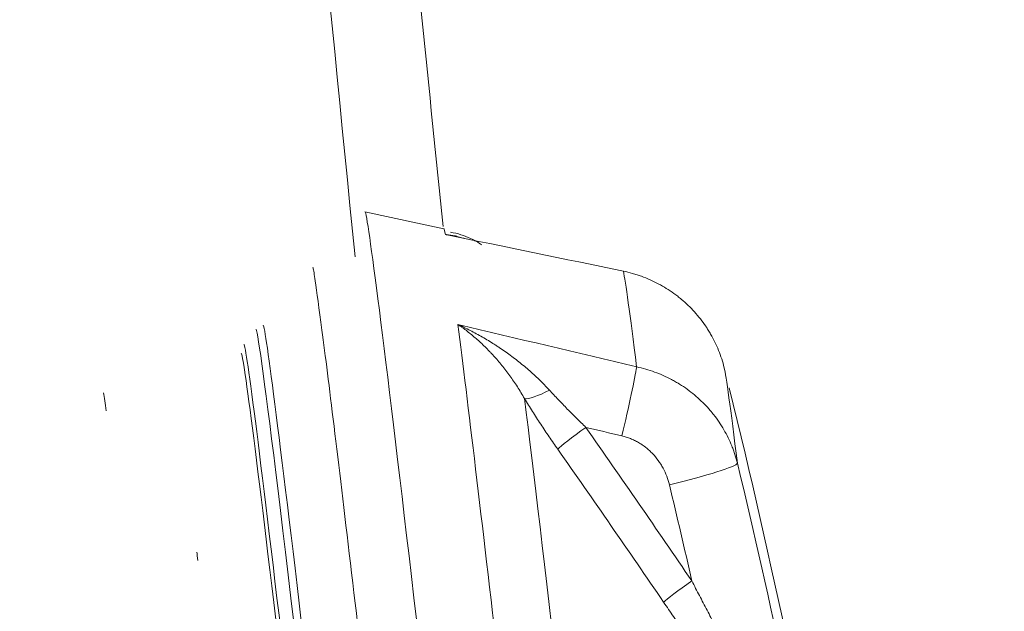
# Model space of a CAD drawing. Header units: millimetres. Extents: x -860 to 860, y -3056 to 396.
# Tile 15 of 242: x -421 to -393, y -1960 to -1943. Entities that reach past the tile are written whole.
import ezdxf

# ---------------------------------------------------------------- set-up
doc = ezdxf.new("R2010")
doc.units = ezdxf.units.MM
doc.layers.add('ORTHO$2', color=7, linetype='Continuous', true_color=0xffffff)

msp = doc.modelspace()

# ---------------------------------------------------------------- linework, layer by layer
at = {"layer": 'ORTHO$2', "color": 155, "linetype": 'Continuous', "lineweight": 18}
for p, q in [((-409.151, -1949.305), (-411.371, -1948.824)), ((-414.232, -1952.015), (-414.235, -1952.019)), ((-414.773, -1952.55), (-414.774, -1952.55))]:
    msp.add_line(p, q, dxfattribs=at)
msp.add_arc((-615.726, -2006.609), 221, 9.91688, 13.83268, dxfattribs=at)
for centre, major_axis, ratio, start_param, end_param in [((-407.536, -1983.749), (-3.835, 34.924), 0.007221, 3.145614, 6.279746), ((-405.396, -1983.513), (3.756, -34.208), 0.007221, 3.044398, 3.139191), ((-410.92, -1984.12), (3.513, -31.995), 0.007221, 0.014973, 3.157449), ((-410.709, -1984.097), (-3.523, 32.082), 0.007221, 3.141643, 6.283185), ((-411.302, -1984.162), (-3.471, 31.612), 0.007221, 3.158627, 6.283185), ((-411.404, -1984.173), (3.444, -31.366), 0.007221, 0.015758, 3.146684), ((-398.05, -1982.707), (-3.246, 29.557), 0.007221, 5.848186, 6.2212), ((-415.38, -1984.61), (3.411, -31.063), 0.007221, 2.90319, 2.98773), ((-615.566, -2007.372), (-216.059, -45.266), 0.99724, 3.115687, 3.170524)]:
    msp.add_ellipse(centre, major_axis=major_axis, ratio=ratio, start_param=start_param, end_param=end_param, dxfattribs=at)
at = {"layer": 'ORTHO$2', "color": 155, "linetype": 'Continuous', "lineweight": 13}
for centre, major_axis, ratio, start_param, end_param in [((-400.561, -1982.983), (3.579, -32.59), 0.007221, 2.723946, 3.062255), ((-405.396, -1983.513), (3.756, -34.208), 0.007221, 1.787761, 2.741803), ((-404.183, -1954.976), (0.458, 1.947), 0.031547, 4.645099, 5.890642), ((-406.085, -1953.526), (-0.855, -0.519), 0.218253, 0.23794, 1.318776), ((-403.786, -1983.337), (-3.614, 32.916), 0.007221, 5.006022, 5.806727), ((-405.149, -1954.956), (-0.819, -0.573), 0.068296, 4.683203, 6.03881), ((-402.847, -1956.352), (1.945, 0.467), 0.074211, 4.710235, 6.233486), ((-615.537, -2007.511), (214.104, 44.856), 0.99724, 0.016212, 0.028932), ((-415.909, -1960.173), (-0.218, 1.988), 0.007221, 5.605724, 5.825253), ((-402.171, -1959.272), (-0.827, -0.562), 0.0687, 4.684173, 6.007523)]:
    msp.add_ellipse(centre, major_axis=major_axis, ratio=ratio, start_param=start_param, end_param=end_param, dxfattribs=at)
at = {"layer": 'ORTHO$2', "color": 155, "linetype": 'Continuous', "lineweight": 18}
for points, knots in [([(-830.48, 82.787), (-831.415, -12.586), (-832.996, -188.157), (-834.886, -443.928), (-836.211, -684.526), (-836.795, -885.03), (-836.806, -1045.432), (-836.496, -1165.731), (-835.678, -1285.978), (-834.163, -1406.186), (-831.856, -1526.352), (-828.51, -1646.429), (-823.382, -1766.322), (-815.78, -1885.924), (-805.102, -2005.09), (-790.773, -2123.566), (-772.178, -2241.021), (-752.579, -2337.662), (-734.058, -2413.926), (-718.75, -2470.527), (-702.041, -2526.469), (-683.981, -2581.731), (-664.608, -2636.292), (-643.936, -2690.133), (-627.472, -2729.955), (-617.045, -2754.114), (-613.932, -2761.227), (-612.009, -2765.596), (-610.32, -2769.416), (-607.643, -2775.414), (-603.707, -2784.115), (-592.417, -2808.452), (-577.297, -2838.275), (-558.147, -2871.41), (-542.802, -2895.731), (-526.43, -2919.462), (-509.02, -2942.552), (-490.56, -2964.948), (-474.307, -2982.99), (-461.214, -2996.593), (-454.296, -3003.483), (-450.359, -3007.313), (-449.03, -3008.597), (-447.919, -3009.669), (-447.003, -3010.492), (-446.305, -3011.089), (-445.607, -3011.659), (-444.893, -3012.213), (-444.12, -3012.791), (-443.275, -3013.396), (-442.521, -3013.91), (-441.916, -3014.305), (-441.311, -3014.688), (-440.703, -3015.057), (-440.089, -3015.413), (-439.471, -3015.759), (-438.848, -3016.094), (-438.219, -3016.415), (-437.743, -3016.649), (-437.345, -3016.838), (-437.024, -3016.987), (-435.739, -3017.571), (-433.933, -3018.288), (-431.58, -3019.041), (-429.708, -3019.545), (-428.075, -3019.902), (-426.693, -3020.148), (-425.307, -3020.357), (-423.917, -3020.513), (-422.523, -3020.619), (-421.649, -3020.663), (-420.948, -3020.686), (-420.248, -3020.704), (-419.332, -3020.722), (-418.428, -3020.738), (-417.73, -3020.747), (-417.294, -3020.753), (-416.875, -3020.758), (-416.428, -3020.762), (-415.95, -3020.767), (-415.297, -3020.772), (-414.499, -3020.776), (-413.25, -3020.778), (-411.679, -3020.773), (-409.172, -3020.743), (-402.28, -3020.665), (-385.982, -3020.476), (-330.836, -3019.855), (-240.604, -3018.979), (-120.304, -3018.433), (-40.101, -3018.42), (0, -3018.419)], [0, 0, 0, 0, 0.078294, 0.144131, 0.209967, 0.275803, 0.308721, 0.341639, 0.374557, 0.407475, 0.440393, 0.473311, 0.506229, 0.539147, 0.572065, 0.604983, 0.637901, 0.670819, 0.687278, 0.703737, 0.720197, 0.736656, 0.753115, 0.769574, 0.786033, 0.790147, 0.792205, 0.792719, 0.794262, 0.795805, 0.798377, 0.802492, 0.818951, 0.82718, 0.83541, 0.843639, 0.851869, 0.860098, 0.868328, 0.872443, 0.876043, 0.876557, 0.877072, 0.877586, 0.877843, 0.8781, 0.878357, 0.878615, 0.878872, 0.879129, 0.879386, 0.879515, 0.879643, 0.879901, 0.880029, 0.880158, 0.880415, 0.880543, 0.880672, 0.880801, 0.880865, 0.880929, 0.881829, 0.882279, 0.882729, 0.883244, 0.883501, 0.883758, 0.884272, 0.88453, 0.884787, 0.884915, 0.885044, 0.885301, 0.88559, 0.885703, 0.885815, 0.885928, 0.886041, 0.886185, 0.88633, 0.886587, 0.886844, 0.887359, 0.887873, 0.888902, 0.893016, 0.901246, 0.934164, 0.967082, 1, 1, 1, 1]), ([(0, -3008.487), (-40.102, -3008.488), (-120.309, -3008.502), (-240.618, -3009.185), (-330.842, -3010.364), (-385.976, -3011.289), (-402.271, -3011.579), (-409.16, -3011.703), (-411.666, -3011.749), (-413.234, -3011.778), (-414.489, -3011.802), (-415.292, -3011.817), (-415.958, -3011.829), (-416.447, -3011.838), (-416.897, -3011.846), (-417.307, -3011.854), (-417.717, -3011.861), (-418.341, -3011.872), (-419.142, -3011.887), (-419.967, -3011.906), (-420.598, -3011.918), (-421.23, -3011.925), (-422.022, -3011.92), (-423.293, -3011.879), (-424.567, -3011.789), (-425.842, -3011.648), (-427.116, -3011.473), (-428.625, -3011.203), (-430.362, -3010.8), (-432.552, -3010.183), (-434.24, -3009.576), (-435.442, -3009.073), (-435.742, -3008.945), (-436.115, -3008.781), (-436.56, -3008.579), (-437.149, -3008.3), (-437.734, -3008.009), (-438.313, -3007.704), (-438.89, -3007.39), (-439.463, -3007.062), (-440.032, -3006.719), (-440.596, -3006.368), (-441.289, -3005.916), (-442.088, -3005.365), (-442.851, -3004.805), (-443.579, -3004.24), (-444.282, -3003.663), (-444.97, -3003.066), (-445.864, -3002.244), (-446.934, -3001.17), (-448.218, -2999.882), (-452.058, -2996.011), (-458.796, -2989.06), (-471.542, -2975.366), (-487.358, -2957.252), (-505.319, -2934.837), (-522.259, -2911.789), (-538.199, -2888.154), (-553.159, -2863.98), (-571.874, -2831.094), (-586.733, -2801.548), (-597.929, -2777.452), (-601.847, -2768.84), (-604.521, -2762.899), (-606.215, -2759.108), (-608.145, -2754.769), (-611.268, -2747.706), (-621.734, -2723.71), (-638.262, -2684.178), (-659.018, -2630.743), (-678.471, -2576.602), (-696.6, -2521.772), (-713.361, -2466.264), (-728.71, -2410.085), (-747.282, -2334.366), (-766.923, -2238.346), (-785.55, -2121.526), (-799.887, -2003.583), (-810.558, -1884.849), (-818.145, -1765.597), (-823.244, -1645.961), (-826.553, -1526.045), (-828.821, -1405.983), (-830.283, -1285.859), (-831.054, -1165.675), (-831.331, -1045.402), (-831.302, -885.023), (-830.726, -684.54), (-829.444, -443.96), (-827.602, -188.213), (-826.053, -12.66), (-825.136, 82.7)], [0, 0, 0, 0, 0.032918, 0.065837, 0.098755, 0.106984, 0.111099, 0.112128, 0.112642, 0.113157, 0.113414, 0.113671, 0.113816, 0.11396, 0.114073, 0.114185, 0.114298, 0.11441, 0.1147, 0.114957, 0.115085, 0.115214, 0.115471, 0.115728, 0.116243, 0.1165, 0.116757, 0.117271, 0.117721, 0.118171, 0.119072, 0.119136, 0.1192, 0.119329, 0.119457, 0.119586, 0.119843, 0.119972, 0.1201, 0.120357, 0.120486, 0.120615, 0.120872, 0.121129, 0.121386, 0.121643, 0.1219, 0.122158, 0.122415, 0.122929, 0.123444, 0.123958, 0.127558, 0.131673, 0.139903, 0.148132, 0.156362, 0.164591, 0.172821, 0.181051, 0.19751, 0.201624, 0.204196, 0.205739, 0.207282, 0.207797, 0.209854, 0.213969, 0.230428, 0.246887, 0.263346, 0.279805, 0.296264, 0.312724, 0.329183, 0.362101, 0.395019, 0.427938, 0.460856, 0.493774, 0.526692, 0.559611, 0.592529, 0.625447, 0.658365, 0.691284, 0.724202, 0.790039, 0.855875, 0.921712, 1, 1, 1, 1]), ([(0, -3011.038), (-40.101, -3011.04), (-120.306, -3011.054), (-240.609, -3011.757), (-330.837, -3012.979), (-385.978, -3013.948), (-402.276, -3014.253), (-409.166, -3014.383), (-411.674, -3014.431), (-413.241, -3014.464), (-414.497, -3014.491), (-415.301, -3014.509), (-415.965, -3014.524), (-416.453, -3014.535), (-416.906, -3014.545), (-417.326, -3014.554), (-417.757, -3014.563), (-418.431, -3014.576), (-419.303, -3014.593), (-420.197, -3014.611), (-420.882, -3014.622), (-421.569, -3014.628), (-422.43, -3014.619), (-423.81, -3014.57), (-425.194, -3014.467), (-426.576, -3014.308), (-427.958, -3014.112), (-429.593, -3013.812), (-431.475, -3013.369), (-433.845, -3012.689), (-435.672, -3012.022), (-436.973, -3011.471), (-437.297, -3011.331), (-437.7, -3011.151), (-438.181, -3010.93), (-438.818, -3010.625), (-439.449, -3010.306), (-440.075, -3009.974), (-440.697, -3009.631), (-441.314, -3009.274), (-441.928, -3008.9), (-442.539, -3008.514), (-443.295, -3008.015), (-444.148, -3007.419), (-444.938, -3006.836), (-445.67, -3006.268), (-446.375, -3005.689), (-447.067, -3005.086), (-447.966, -3004.258), (-449.041, -3003.175), (-450.33, -3001.878), (-454.185, -2997.978), (-460.951, -2990.977), (-473.749, -2977.184), (-489.629, -2958.948), (-507.659, -2936.391), (-524.664, -2913.209), (-540.663, -2889.446), (-555.676, -2865.152), (-574.455, -2832.119), (-589.361, -2802.464), (-600.59, -2778.302), (-604.52, -2769.668), (-607.201, -2763.715), (-608.898, -2759.921), (-610.83, -2755.58), (-613.957, -2748.512), (-624.437, -2724.503), (-640.987, -2684.949), (-661.771, -2631.483), (-681.25, -2577.31), (-699.404, -2522.445), (-716.187, -2466.895), (-731.557, -2410.669), (-750.155, -2334.883), (-769.82, -2238.78), (-788.466, -2121.872), (-802.817, -2003.849), (-813.495, -1885.048), (-821.085, -1765.737), (-826.186, -1646.055), (-829.495, -1526.111), (-831.761, -1406.031), (-833.221, -1285.891), (-833.991, -1165.693), (-834.267, -1045.411), (-834.236, -885.022), (-833.662, -684.531), (-832.381, -443.946), (-830.548, -189.358), (-829.013, -14.965), (-828.11, 79.234)], [0, 0, 0, 0, 0.03295, 0.065899, 0.098849, 0.107087, 0.111205, 0.112235, 0.11275, 0.113265, 0.113522, 0.11378, 0.113924, 0.114069, 0.114182, 0.114294, 0.114407, 0.11452, 0.114809, 0.115067, 0.115195, 0.115324, 0.115582, 0.115839, 0.116354, 0.116611, 0.116869, 0.117383, 0.117834, 0.118284, 0.119185, 0.11925, 0.119314, 0.119443, 0.119572, 0.1197, 0.119958, 0.120086, 0.120215, 0.120472, 0.120601, 0.12073, 0.120987, 0.121245, 0.121502, 0.12176, 0.122017, 0.122274, 0.122532, 0.123047, 0.123562, 0.124076, 0.12768, 0.131799, 0.140036, 0.148274, 0.156511, 0.164749, 0.172986, 0.181224, 0.197698, 0.201817, 0.204391, 0.205936, 0.20748, 0.207995, 0.210055, 0.214173, 0.230648, 0.247123, 0.263598, 0.280073, 0.296548, 0.313023, 0.329497, 0.362447, 0.395397, 0.428347, 0.461296, 0.494246, 0.527196, 0.560146, 0.593095, 0.626045, 0.658995, 0.691945, 0.724894, 0.790794, 0.856693, 0.922593, 1, 1, 1, 1]), ([(-411.651, -1950.092), (-412.42, -1942.396), (-416.123, -1904.104), (-420.374, -1851.934), (-423.339, -1807.414), (-424.202, -1793.586)], [0, 0, 0, 0, 0.147865, 0.735418, 1, 1, 1, 1]), ([(-409.11, -1949.464), (-409.109, -1949.464), (-409.108, -1949.464), (-409.105, -1949.465), (-409.104, -1949.465), (-409.1, -1949.465), (-409.093, -1949.466), (-409.075, -1949.468), (-409.04, -1949.471), (-408.97, -1949.48), (-408.911, -1949.49), (-408.845, -1949.502), (-408.819, -1949.508), (-408.793, -1949.514)], [0, 0, 0, 0, 0.011694, 0.011694, 0.023389, 0.023389, 0.046777, 0.093554, 0.187108, 0.374216, 0.748433, 0.748433, 1, 1, 1, 1]), ([(-408.529, -1949.583), (-408.612, -1949.562), (-408.695, -1949.542), (-408.834, -1949.512), (-408.916, -1949.496), (-409.013, -1949.479), (-409.062, -1949.472), (-409.086, -1949.468), (-409.096, -1949.466), (-409.101, -1949.466), (-409.101, -1949.466), (-409.103, -1949.465), (-409.106, -1949.465), (-409.108, -1949.465), (-409.11, -1949.464)], [0, 0, 0, 0, 0.433548, 0.433548, 0.716774, 0.858387, 0.929194, 0.964597, 0.982298, 0.982298, 0.986724, 0.986724, 0.991149, 1, 1, 1, 1]), ([(-408.085, -1949.757), (-408.186, -1949.688), (-408.466, -1949.528), (-408.767, -1949.435), (-408.967, -1949.398)], [0, 0, 0, 0, 0.380004, 1, 1, 1, 1]), ([(-412.837, -1950.377), (-412.837, -1950.375), (-412.816, -1950.442), (-412.767, -1950.783), (-412.582, -1952.091), (-412.258, -1954.69), (-411.796, -1958.542), (-411.231, -1963.384), (-410.588, -1969.013), (-409.89, -1975.212), (-409.166, -1981.742), (-408.441, -1988.356), (-407.744, -1994.802), (-407.102, -2000.834), (-406.538, -2006.223), (-406.075, -2010.762), (-405.73, -2014.281), (-405.526, -2016.486), (-405.474, -2017.336), (-405.464, -2017.458), (-405.466, -2017.461)], [0, 0, 0, 0, 0.006857, 0.039174, 0.093032, 0.156224, 0.220675, 0.285321, 0.350017, 0.414729, 0.479448, 0.544171, 0.608893, 0.673613, 0.738327, 0.803029, 0.867701, 0.932285, 0.985062, 1, 1, 1, 1]), ([(-401.276, -1953.205), (-401.297, -1953.122), (-401.344, -1952.957), (-401.431, -1952.718), (-401.535, -1952.485), (-401.615, -1952.335), (-401.679, -1952.224), (-401.713, -1952.169), (-401.753, -1952.105), (-401.771, -1952.078), (-401.783, -1952.06), (-401.789, -1952.051), (-401.843, -1951.971), (-401.944, -1951.832), (-402.11, -1951.636), (-402.288, -1951.452), (-402.416, -1951.337), (-402.515, -1951.254), (-402.566, -1951.213), (-402.617, -1951.174), (-402.652, -1951.148), (-402.67, -1951.135), (-402.758, -1951.071), (-402.902, -1950.974), (-403.127, -1950.845), (-403.36, -1950.732), (-403.521, -1950.667), (-403.644, -1950.623), (-403.706, -1950.601), (-403.769, -1950.582), (-403.811, -1950.569), (-403.832, -1950.562), (-403.938, -1950.532), (-404.023, -1950.511), (-404.109, -1950.493)], [0, 0, 0, 0, 0.0625, 0.125, 0.1875, 0.25, 0.25, 0.28125, 0.296875, 0.304687, 0.304687, 0.3125, 0.3125, 0.375, 0.4375, 0.5, 0.5625, 0.5625, 0.59375, 0.609375, 0.609375, 0.625, 0.625, 0.6875, 0.75, 0.8125, 0.875, 0.875, 0.90625, 0.921875, 0.921875, 0.9375, 0.9375, 1, 1, 1, 1]), ([(-408.759, -1951.992), (-408.758, -1951.993), (-408.755, -1951.994), (-408.752, -1951.996), (-408.75, -1951.997), (-408.75, -1951.997), (-408.745, -1951.999), (-408.734, -1952.004), (-408.709, -1952.016), (-408.658, -1952.039), (-408.557, -1952.087), (-408.47, -1952.13), (-408.299, -1952.219), (-408.072, -1952.342), (-407.82, -1952.495), (-407.682, -1952.584), (-407.626, -1952.621), (-407.599, -1952.639), (-407.517, -1952.694), (-407.462, -1952.732), (-407.3, -1952.847), (-407.193, -1952.926), (-406.983, -1953.091), (-406.879, -1953.176), (-406.676, -1953.353), (-406.575, -1953.445), (-406.428, -1953.587), (-406.331, -1953.684), (-406.235, -1953.785), (-406.188, -1953.836)], [0, 0, 0, 0, 0.001953, 0.00293, 0.00293, 0.003906, 0.003906, 0.007812, 0.015625, 0.03125, 0.0625, 0.125, 0.125, 0.25, 0.375, 0.40625, 0.40625, 0.4375, 0.4375, 0.5, 0.5, 0.625, 0.625, 0.75, 0.75, 0.875, 0.875, 0.9375, 1, 1, 1, 1]), ([(-406.888, -1954.075), (-406.921, -1954.017), (-406.987, -1953.904), (-407.089, -1953.74), (-407.194, -1953.582), (-407.266, -1953.481), (-407.374, -1953.331), (-407.448, -1953.234), (-407.6, -1953.047), (-407.678, -1952.957), (-407.777, -1952.849), (-407.796, -1952.827), (-407.826, -1952.795), (-407.836, -1952.784), (-407.857, -1952.763), (-407.907, -1952.71), (-407.957, -1952.659), (-408.08, -1952.539), (-408.245, -1952.386), (-408.414, -1952.247), (-408.542, -1952.147), (-408.607, -1952.099), (-408.683, -1952.045), (-408.721, -1952.018), (-408.74, -1952.005), (-408.749, -1952), (-408.753, -1951.997), (-408.754, -1951.996), (-408.757, -1951.994), (-408.758, -1951.993), (-408.759, -1951.992)], [0, 0, 0, 0, 0.0625, 0.125, 0.1875, 0.25, 0.25, 0.375, 0.375, 0.5, 0.5, 0.53125, 0.53125, 0.546875, 0.546875, 0.5625, 0.625, 0.625, 0.75, 0.875, 0.875, 0.9375, 0.96875, 0.984375, 0.992187, 0.996094, 0.996094, 0.998047, 0.998047, 1, 1, 1, 1]), ([(-403.736, -1953.183), (-403.65, -1953.201), (-403.48, -1953.244), (-403.232, -1953.324), (-402.991, -1953.421), (-402.835, -1953.497), (-402.72, -1953.558), (-402.663, -1953.59), (-402.606, -1953.623), (-402.578, -1953.639), (-402.569, -1953.645), (-402.55, -1953.656), (-402.466, -1953.708), (-402.314, -1953.811), (-402.11, -1953.969), (-401.918, -1954.14), (-401.799, -1954.264), (-401.712, -1954.359), (-401.684, -1954.392), (-401.649, -1954.433), (-401.642, -1954.441), (-401.628, -1954.458), (-401.607, -1954.483), (-401.533, -1954.575), (-401.42, -1954.731), (-401.284, -1954.947), (-401.164, -1955.171), (-401.095, -1955.326), (-401.054, -1955.425), (-401.046, -1955.445), (-401.031, -1955.485), (-401.023, -1955.505), (-401.001, -1955.565), (-400.959, -1955.687), (-400.924, -1955.81), (-400.903, -1955.893)], [0, 0, 0, 0, 0.0625, 0.125, 0.1875, 0.25, 0.25, 0.28125, 0.296875, 0.296875, 0.304688, 0.304688, 0.3125, 0.375, 0.4375, 0.5, 0.5625, 0.5625, 0.59375, 0.59375, 0.601563, 0.601563, 0.609375, 0.625, 0.6875, 0.75, 0.8125, 0.875, 0.875, 0.890625, 0.890625, 0.90625, 0.90625, 0.9375, 1, 1, 1, 1]), ([(-406.188, -1953.836), (-406.106, -1953.926), (-406.023, -1954.015), (-405.855, -1954.191), (-405.77, -1954.279), (-405.6, -1954.454), (-405.513, -1954.54), (-405.34, -1954.713), (-405.252, -1954.798), (-405.164, -1954.884)], [0, 0, 0, 0, 0.25, 0.25, 0.5, 0.5, 0.75, 0.75, 1, 1, 1, 1]), ([(-405.953, -1955.499), (-406.035, -1955.382), (-406.117, -1955.264), (-406.277, -1955.028), (-406.356, -1954.91), (-406.512, -1954.672), (-406.589, -1954.553), (-406.703, -1954.374), (-406.778, -1954.255), (-406.852, -1954.135), (-406.888, -1954.075)], [0, 0, 0, 0, 0.25, 0.25, 0.5, 0.5, 0.75, 0.75, 0.875, 1, 1, 1, 1]), ([(-402.978, -1959.797), (-403.468, -1959.077), (-403.962, -1958.359), (-404.954, -1956.927), (-405.453, -1956.212), (-405.953, -1955.499)], [0, 0, 0, 0, 0.5, 0.5, 1, 1, 1, 1]), ([(-402.186, -1959.199), (-402.115, -1959.337), (-401.972, -1959.612), (-401.757, -1960.022), (-401.541, -1960.431), (-401.397, -1960.702), (-401.252, -1960.973), (-401.179, -1961.108), (-401.033, -1961.377), (-400.96, -1961.511), (-400.813, -1961.778), (-400.739, -1961.911), (-400.59, -1962.175), (-400.515, -1962.307), (-400.44, -1962.438)], [0, 0, 0, 0, 0.125, 0.25, 0.375, 0.5, 0.5, 0.625, 0.625, 0.75, 0.75, 0.875, 0.875, 1, 1, 1, 1]), ([(-400.738, -1962.907), (-400.786, -1962.846), (-400.882, -1962.723), (-400.977, -1962.598), (-401.119, -1962.411), (-401.214, -1962.285), (-401.403, -1962.031), (-401.497, -1961.903), (-401.684, -1961.646), (-401.777, -1961.517), (-401.963, -1961.256), (-402.056, -1961.126), (-402.241, -1960.863), (-402.426, -1960.599), (-402.703, -1960.2), (-402.886, -1959.931), (-402.978, -1959.797)], [0, 0, 0, 0, 0.0625, 0.125, 0.125, 0.25, 0.25, 0.375, 0.375, 0.5, 0.5, 0.625, 0.625, 0.75, 0.875, 1, 1, 1, 1])]:
    msp.add_open_spline(points, degree=3, knots=knots, dxfattribs=at)
at = {"layer": 'ORTHO$2', "color": 155, "linetype": 'Continuous', "lineweight": 13}
for points, knots in [([(-420.617, -1810.686), (-419.261, -1831.928), (-417.736, -1853.132), (-414.32, -1895.461), (-412.429, -1916.586), (-409.959, -1941.528), (-409.57, -1945.385), (-409.175, -1949.24)], [0, 0, 0, 0, 0.458085, 0.458085, 0.91617, 0.91617, 1, 1, 1, 1]), ([(-337.78, -2275.139), (-339.668, -2266.96), (-341.508, -2258.769), (-345.546, -2240.301), (-347.718, -2230.018), (-351.921, -2209.412), (-353.953, -2199.091), (-359.849, -2168.07), (-363.512, -2147.316), (-368.644, -2116.08), (-371.12, -2100.437), (-373.857, -2082.142), (-375.189, -2072.983), (-375.752, -2069.056), (-376.126, -2066.437), (-376.312, -2065.127), (-382.421, -2021.905), (-387.461, -1979.86), (-392.842, -1927.157), (-393.873, -1916.609), (-395.353, -1900.777), (-395.836, -1895.498), (-396.779, -1884.936), (-397.241, -1879.653), (-399.493, -1853.231), (-401.127, -1832.065), (-402.608, -1810.873)], [0, 0, 0, 0, 0.054006, 0.054006, 0.121577, 0.121577, 0.189148, 0.189148, 0.32429, 0.32429, 0.391861, 0.425647, 0.442539, 0.450986, 0.450986, 0.459432, 0.459432, 0.729716, 0.729716, 0.797287, 0.797287, 0.831073, 0.831073, 0.864858, 0.864858, 1, 1, 1, 1]), ([(-405.164, -1954.884), (-404.663, -1955.6), (-404.164, -1956.317), (-403.171, -1957.755), (-402.677, -1958.476), (-402.186, -1959.199)], [0, 0, 0, 0, 0.5, 0.5, 1, 1, 1, 1]), ([(-402.817, -1956.497), (-402.837, -1956.415), (-402.886, -1956.254), (-402.956, -1956.102), (-403.015, -1955.991), (-403.036, -1955.954), (-403.065, -1955.91), (-403.07, -1955.901), (-403.082, -1955.883), (-403.099, -1955.856), (-403.117, -1955.83), (-403.179, -1955.745), (-403.233, -1955.681), (-403.319, -1955.59), (-403.379, -1955.532), (-403.443, -1955.477), (-403.485, -1955.444), (-403.501, -1955.431), (-403.518, -1955.418), (-403.544, -1955.4), (-403.596, -1955.363), (-403.685, -1955.307), (-403.795, -1955.248), (-403.91, -1955.197), (-403.989, -1955.168), (-404.05, -1955.149), (-404.071, -1955.143), (-404.112, -1955.132), (-404.132, -1955.126), (-404.153, -1955.122)], [0, 0, 0, 0, 0.125, 0.25, 0.25, 0.3125, 0.3125, 0.328125, 0.328125, 0.34375, 0.375, 0.375, 0.5, 0.5, 0.5625, 0.625, 0.625, 0.640625, 0.65625, 0.65625, 0.6875, 0.75, 0.8125, 0.875, 0.9375, 0.9375, 0.96875, 0.96875, 1, 1, 1, 1])]:
    msp.add_open_spline(points, degree=3, knots=knots, dxfattribs=at)
at = {"layer": 'ORTHO$2', "color": 155, "linetype": 'Continuous', "lineweight": 18}
for points in [[(-404.109, -1950.493), (-405.776, -1950.148), (-407.443, -1949.806), (-409.11, -1949.464)], [(-408.759, -1951.992), (-407.085, -1952.387), (-405.41, -1952.784), (-403.736, -1953.183)]]:
    msp.add_open_spline(points, degree=3, dxfattribs=at)
at = {"layer": 'ORTHO$2', "color": 155, "linetype": 'Continuous', "lineweight": 13}
msp.add_open_spline([(-404.153, -1955.122), (-404.49, -1955.042), (-404.827, -1954.963), (-405.164, -1954.884)], degree=3, dxfattribs=at)

doc.saveas('drawing.dxf')
